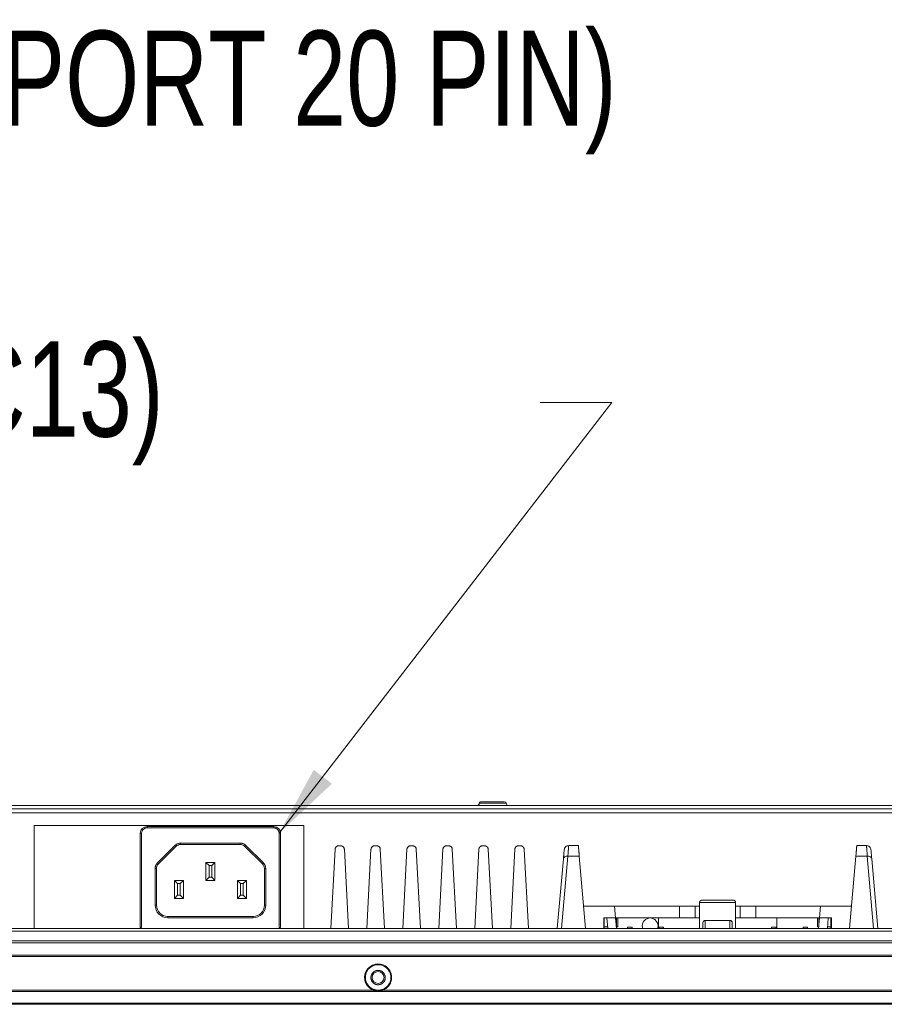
# Model space of a CAD drawing. Header units: millimetres. Extents: x 9 to 550, y 15 to 417.
# Tile 4 of 39: x 71 to 110, y 117 to 161. Entities that reach past the tile are written whole.
import ezdxf

# ---------------------------------------------------------------- set-up
doc = ezdxf.new("R2010")
doc.units = ezdxf.units.MM
doc.styles.add('SLDTEXTSTYLE0', font='TXT', dxfattribs={"width": 0.75})

msp = doc.modelspace()

# ---------------------------------------------------------------- linework, layer by layer
at = {"color": 7, "linetype": 'Continuous', "lineweight": 0}
for p, q in [((82.805, 124.719), (97.594, 143.901)), ((97.594, 143.901), (94.419, 143.901))]:
    msp.add_line(p, q, dxfattribs=at)
at = {"color": 7, "linetype": 'Continuous', "lineweight": 15}
for p, q in [((63.267, 125.959), (141.343, 125.959)), ((65.225, 125.805), (139.385, 125.805)), ((65.312, 125.628), (139.298, 125.628)), ((83.905, 125.059), (71.905, 125.059)), ((71.905, 125.059), (71.905, 120.479)), ((76.925, 124.959), (76.925, 125.019)), ((82.565, 125.019), (76.925, 125.019)), ((82.565, 124.959), (76.925, 124.959)), ((82.565, 124.959), (82.565, 125.019)), ((83.905, 120.479), (83.905, 125.059)), ((76.685, 124.719), (76.625, 124.719)), ((76.625, 124.719), (76.625, 120.519)), ((76.685, 124.719), (76.685, 120.519)), ((82.805, 120.519), (82.805, 124.719)), ((82.865, 124.719), (82.805, 124.719)), ((82.865, 120.519), (82.865, 124.719)), ((78.165, 124.174), (77.391, 123.399)), ((78.207, 124.131), (77.433, 123.357)), ((81.071, 124.279), (78.419, 124.279)), ((78.419, 124.279), (78.419, 124.219)), ((81.071, 124.219), (78.419, 124.219)), ((81.071, 124.279), (81.071, 124.219)), ((81.283, 124.131), (82.057, 123.357)), ((82.1, 123.399), (81.325, 124.174)), ((85.447, 124.159), (85.544, 124.159)), ((87.047, 124.159), (87.144, 124.159)), ((88.647, 124.159), (88.744, 124.159)), ((90.247, 124.159), (90.344, 124.159)), ((91.847, 124.159), (91.944, 124.159)), ((93.447, 124.159), (93.544, 124.159)), ((95.681, 124.168), (96.113, 124.168)), ((108.497, 124.168), (108.929, 124.168)), ((85.288, 124.007), (85.103, 120.479)), ((85.888, 120.479), (85.703, 124.007)), ((86.888, 124.007), (86.703, 120.479)), ((87.488, 120.479), (87.303, 124.007)), ((88.488, 124.007), (88.303, 120.479)), ((89.088, 120.479), (88.903, 124.007)), ((90.088, 124.007), (89.903, 120.479)), ((90.688, 120.479), (90.503, 124.007)), ((91.688, 124.007), (91.503, 120.479)), ((92.288, 120.479), (92.103, 124.007)), ((93.288, 124.007), (93.103, 120.479)), ((93.888, 120.479), (93.703, 124.007)), ((95.364, 120.479), (95.646, 123.706)), ((96.154, 123.706), (95.646, 123.706)), ((96.436, 120.479), (96.154, 123.706)), ((108.174, 120.479), (108.457, 123.706)), ((108.964, 123.706), (108.457, 123.706)), ((108.964, 123.706), (109.247, 120.479)), ((79.945, 123.419), (79.545, 123.419)), ((79.685, 123.279), (79.545, 123.419)), ((79.545, 123.419), (79.545, 122.619)), ((79.685, 123.279), (79.685, 122.759)), ((79.805, 123.279), (79.685, 123.279)), ((79.945, 123.419), (79.805, 123.279)), ((79.805, 123.279), (79.805, 122.759)), ((79.945, 123.419), (79.945, 122.619)), ((95.175, 120.479), (95.447, 123.581)), ((109.435, 120.479), (109.164, 123.581)), ((77.285, 123.145), (77.285, 121.519)), ((77.285, 123.145), (77.345, 123.145)), ((77.345, 123.145), (77.345, 121.519)), ((79.685, 122.759), (79.545, 122.619)), ((79.685, 122.759), (79.805, 122.759)), ((79.945, 122.619), (79.805, 122.759)), ((82.145, 123.145), (82.145, 121.519)), ((82.205, 123.145), (82.145, 123.145)), ((82.205, 121.519), (82.205, 123.145)), ((78.545, 122.619), (78.145, 122.619)), ((78.285, 122.479), (78.145, 122.619)), ((78.145, 122.619), (78.145, 121.819)), ((78.285, 122.479), (78.285, 121.959)), ((78.405, 122.479), (78.285, 122.479)), ((78.545, 122.619), (78.405, 122.479)), ((78.405, 122.479), (78.405, 121.959)), ((78.545, 122.619), (78.545, 121.819)), ((79.945, 122.619), (79.545, 122.619)), ((80.945, 122.619), (80.945, 121.819)), ((80.945, 122.619), (81.085, 122.479)), ((81.345, 122.619), (80.945, 122.619)), ((81.085, 122.479), (81.085, 121.959)), ((81.205, 122.479), (81.085, 122.479)), ((81.345, 122.619), (81.205, 122.479)), ((81.205, 122.479), (81.205, 121.959)), ((81.345, 122.619), (81.345, 121.819)), ((78.285, 121.959), (78.145, 121.819)), ((78.285, 121.959), (78.405, 121.959)), ((78.545, 121.819), (78.405, 121.959)), ((81.085, 121.959), (80.945, 121.819)), ((81.205, 121.959), (81.085, 121.959)), ((81.345, 121.819), (81.205, 121.959)), ((77.345, 121.519), (77.285, 121.519)), ((78.545, 121.819), (78.145, 121.819)), ((81.345, 121.819), (80.945, 121.819)), ((82.145, 121.519), (82.205, 121.519)), ((96.348, 121.479), (97.723, 121.479)), ((97.768, 120.959), (97.723, 121.479)), ((97.723, 121.479), (100.605, 121.479)), ((100.605, 120.959), (100.605, 121.479)), ((100.605, 121.479), (101.305, 121.479)), ((101.305, 121.479), (101.305, 120.959)), ((101.305, 121.479), (101.505, 121.479)), ((103.105, 121.639), (101.505, 121.639)), ((101.505, 120.479), (101.505, 121.639)), ((103.005, 121.739), (101.605, 121.739)), ((103.105, 120.479), (103.105, 121.639)), ((103.105, 121.479), (103.305, 121.479)), ((103.305, 120.959), (103.305, 121.479)), ((103.305, 121.479), (104.005, 121.479)), ((104.005, 120.959), (104.005, 121.479)), ((104.005, 121.479), (106.887, 121.479)), ((106.887, 121.479), (106.842, 120.959)), ((106.887, 121.479), (108.262, 121.479)), ((77.845, 120.959), (77.845, 121.019)), ((81.645, 121.019), (77.845, 121.019)), ((81.645, 121.019), (81.645, 120.959)), ((77.845, 120.959), (81.645, 120.959)), ((97.245, 120.959), (97.768, 120.959)), ((97.245, 120.479), (97.245, 120.959)), ((97.264, 120.479), (97.264, 120.959)), ((97.38, 120.959), (97.422, 120.479)), ((97.81, 120.479), (97.768, 120.959)), ((100.605, 120.959), (97.768, 120.959)), ((97.805, 120.558), (97.805, 120.959)), ((97.84, 120.559), (97.864, 120.559)), ((97.864, 120.559), (97.864, 120.959)), ((98.505, 120.539), (98.305, 120.539)), ((98.305, 120.479), (98.305, 120.539)), ((98.505, 120.479), (98.505, 120.539)), ((99.675, 120.479), (99.675, 120.959)), ((99.905, 120.539), (99.705, 120.539)), ((99.705, 120.479), (99.705, 120.539)), ((99.905, 120.479), (99.905, 120.539)), ((100.605, 120.959), (101.305, 120.959)), ((101.305, 120.959), (101.505, 120.959)), ((101.655, 120.479), (101.655, 120.739)), ((102.855, 120.839), (101.755, 120.839)), ((101.755, 120.829), (101.755, 120.479)), ((102.855, 120.829), (101.755, 120.829)), ((102.855, 120.829), (102.855, 120.839)), ((102.855, 120.479), (102.855, 120.829)), ((102.955, 120.739), (102.955, 120.479)), ((103.105, 120.959), (103.305, 120.959)), ((103.305, 120.959), (104.005, 120.959)), ((106.842, 120.959), (104.005, 120.959)), ((104.905, 120.539), (104.705, 120.539)), ((104.705, 120.479), (104.705, 120.539)), ((104.905, 120.479), (104.905, 120.539)), ((104.935, 120.479), (104.935, 120.959)), ((106.305, 120.539), (106.105, 120.539)), ((106.105, 120.479), (106.105, 120.539)), ((106.305, 120.479), (106.305, 120.539)), ((106.746, 120.959), (106.746, 120.559)), ((106.746, 120.559), (106.77, 120.559)), ((106.842, 120.959), (106.8, 120.479)), ((106.805, 120.959), (106.805, 120.558)), ((106.842, 120.959), (107.365, 120.959)), ((107.23, 120.959), (107.188, 120.479)), ((107.346, 120.959), (107.346, 120.479)), ((107.365, 120.959), (107.365, 120.479)), ((65.44, 120.367), (139.17, 120.367)), ((65.585, 120.479), (139.025, 120.479)), ((76.685, 120.519), (76.625, 120.519)), ((82.805, 120.519), (82.865, 120.519)), ((162.789, 119.933), (45.636, 119.933)), ((45.659, 119.842), (162.789, 119.842)), ((45.539, 119.229), (163.081, 119.229)), ((45.625, 119.289), (163.081, 119.289)), ((58.41, 117.682), (87.205, 117.682)), ((58.604, 117.731), (87.006, 117.731)), ((87.205, 117.682), (117.406, 117.682)), ((87.404, 117.731), (117.206, 117.731)), ((163.081, 117.15), (41.529, 117.15)), ((41.529, 117.105), (163.081, 117.105))]:
    msp.add_line(p, q, dxfattribs=at)
at = {"color": 8, "linetype": 'Continuous', "lineweight": 15}
for p, q in [((91.705, 126.059), (92.861, 126.059)), ((92.861, 126.059), (92.905, 126.059))]:
    msp.add_line(p, q, dxfattribs=at)
at = {"color": 7, "linetype": 'Continuous', "lineweight": 15, "flags": 128}
for points in [[(78.165, 124.174), (78.173, 124.165), (78.181, 124.157), (78.188, 124.15), (78.195, 124.144), (78.2, 124.138), (78.204, 124.134), (78.206, 124.132), (78.207, 124.131)], [(81.325, 124.174), (81.317, 124.165), (81.309, 124.157), (81.302, 124.15), (81.295, 124.144), (81.29, 124.138), (81.286, 124.134), (81.284, 124.132), (81.283, 124.131)], [(77.391, 123.399), (77.399, 123.391), (77.407, 123.383), (77.414, 123.376), (77.421, 123.369), (77.426, 123.364), (77.43, 123.36), (77.432, 123.358), (77.433, 123.357)], [(82.057, 123.357), (82.058, 123.358), (82.061, 123.36), (82.064, 123.364), (82.07, 123.369), (82.076, 123.376), (82.083, 123.383), (82.091, 123.391), (82.1, 123.399)], [(87.006, 117.731), (87.008, 117.736), (87.009, 117.741), (87.011, 117.745), (87.012, 117.749), (87.014, 117.753), (87.015, 117.757), (87.016, 117.76), (87.017, 117.763)], [(87.393, 117.763), (87.394, 117.76), (87.395, 117.757), (87.397, 117.753), (87.398, 117.749), (87.399, 117.745), (87.401, 117.741), (87.403, 117.736), (87.404, 117.731)]]:
    msp.add_lwpolyline(points, dxfattribs=at)
at = {"color": 7, "linetype": 'Continuous', "lineweight": 15}
msp.add_circle((87.205, 118.299), 0.265, dxfattribs=at)
for centre, radius, start, end in [((91.605, 126.059), 0.1, 270, 0), ((91.765, 126.059), 0.06, 90, 180), ((92.845, 126.059), 0.06, 0, 90), ((93.005, 126.059), 0.1, 180, 270), ((76.925, 124.719), 0.3, 90, 180), ((82.565, 124.719), 0.3, 0, 90), ((78.419, 123.919), 0.3, 90, 135), ((81.071, 123.919), 0.3, 45, 90), ((77.645, 123.145), 0.3, 135, 180), ((81.845, 123.145), 0.3, 0, 45), ((77.845, 121.519), 0.5, 180, 270), ((81.645, 121.519), 0.5, 270, 0), ((99.305, 120.599), 0.35, 339.6035, 200.0986), ((101.755, 120.739), 0.1, 90, 180), ((87.205, 118.299), 0.568, 289.329, 250.671)]:
    msp.add_arc(centre, radius, start, end, dxfattribs=at)
for points, knots in [([(92.806, 126.119), (92.802, 126.119), (92.794, 126.119), (92.78, 126.119), (92.763, 126.119), (92.74, 126.119), (92.711, 126.119), (92.679, 126.119), (92.631, 126.119), (92.577, 126.119), (92.52, 126.119), (92.46, 126.119), (92.384, 126.119), (92.307, 126.119), (92.247, 126.119), (92.19, 126.119), (92.122, 126.119), (92.032, 126.119), (91.955, 126.119), (91.894, 126.119), (91.835, 126.119), (91.791, 126.119), (91.772, 126.119), (91.767, 126.119), (91.765, 126.119), (91.765, 126.119), (91.765, 126.119)], [0, 0, 0, 0, 0.020233, 0.040467, 0.0607, 0.090998, 0.121291, 0.153679, 0.185793, 0.250162, 0.28255, 0.314663, 0.379032, 0.439653, 0.469858, 0.50026, 0.555723, 0.611006, 0.698608, 0.742776, 0.787175, 0.896159, 0.947959, 0.973885, 0.988932, 1, 1, 1, 1]), ([(76.925, 124.959), (76.919, 124.959), (76.906, 124.959), (76.888, 124.956), (76.869, 124.953), (76.851, 124.948), (76.824, 124.938), (76.791, 124.92), (76.754, 124.89), (76.724, 124.853), (76.702, 124.812), (76.688, 124.766), (76.686, 124.735), (76.685, 124.719)], [0, 0, 0, 0, 0.050317, 0.100189, 0.149926, 0.199844, 0.250251, 0.375069, 0.500166, 0.624984, 0.750082, 0.87497, 1, 1, 1, 1]), ([(82.805, 124.719), (82.805, 124.727), (82.805, 124.742), (82.801, 124.764), (82.796, 124.786), (82.786, 124.816), (82.767, 124.852), (82.736, 124.89), (82.698, 124.921), (82.655, 124.943), (82.61, 124.957), (82.58, 124.958), (82.565, 124.959)], [0, 0, 0, 0, 0.06027, 0.120035, 0.179835, 0.240208, 0.370027, 0.500131, 0.62995, 0.760054, 0.879957, 1, 1, 1, 1]), ([(78.165, 124.174), (78.172, 124.18), (78.185, 124.193), (78.208, 124.211), (78.231, 124.226), (78.256, 124.24), (78.287, 124.255), (78.326, 124.268), (78.372, 124.277), (78.404, 124.278), (78.419, 124.279)], [0, 0, 0, 0, 0.100585, 0.200266, 0.299663, 0.399404, 0.50011, 0.66714, 0.832802, 1, 1, 1, 1]), ([(81.071, 124.279), (81.08, 124.279), (81.099, 124.278), (81.127, 124.275), (81.155, 124.27), (81.182, 124.262), (81.215, 124.25), (81.251, 124.232), (81.291, 124.206), (81.314, 124.184), (81.325, 124.174)], [0, 0, 0, 0, 0.100585, 0.200266, 0.299663, 0.399404, 0.50011, 0.66714, 0.832802, 1, 1, 1, 1]), ([(85.288, 124.007), (85.288, 124.014), (85.289, 124.026), (85.293, 124.043), (85.299, 124.059), (85.305, 124.073), (85.313, 124.086), (85.321, 124.097), (85.329, 124.107), (85.342, 124.12), (85.361, 124.135), (85.389, 124.149), (85.418, 124.158), (85.438, 124.159), (85.447, 124.159)], [0, 0, 0, 0, 0.0777409, 0.1511459, 0.2202147, 0.2849468, 0.3453423, 0.4014011, 0.4531234, 0.5005099, 0.6302109, 0.7566749, 0.8799284, 1, 1, 1, 1]), ([(85.544, 124.159), (85.549, 124.159), (85.56, 124.159), (85.577, 124.156), (85.594, 124.151), (85.61, 124.145), (85.625, 124.137), (85.64, 124.127), (85.656, 124.114), (85.671, 124.097), (85.687, 124.073), (85.699, 124.043), (85.702, 124.02), (85.703, 124.007)], [0, 0, 0, 0, 0.06829, 0.137619, 0.207993, 0.279418, 0.351898, 0.425439, 0.500045, 0.599082, 0.71543, 0.849076, 1, 1, 1, 1]), ([(86.888, 124.007), (86.888, 124.014), (86.889, 124.026), (86.893, 124.043), (86.899, 124.059), (86.905, 124.073), (86.913, 124.086), (86.921, 124.097), (86.929, 124.107), (86.942, 124.12), (86.961, 124.135), (86.989, 124.149), (87.018, 124.158), (87.038, 124.159), (87.047, 124.159)], [0, 0, 0, 0, 0.0777409, 0.1511459, 0.2202147, 0.2849468, 0.3453423, 0.4014011, 0.4531234, 0.5005099, 0.6302109, 0.7566749, 0.8799284, 1, 1, 1, 1]), ([(87.144, 124.159), (87.149, 124.159), (87.16, 124.159), (87.177, 124.156), (87.194, 124.151), (87.21, 124.145), (87.225, 124.137), (87.24, 124.127), (87.256, 124.114), (87.271, 124.097), (87.287, 124.073), (87.299, 124.043), (87.302, 124.02), (87.303, 124.007)], [0, 0, 0, 0, 0.06829, 0.137619, 0.207993, 0.279418, 0.351898, 0.425439, 0.500045, 0.599082, 0.71543, 0.849076, 1, 1, 1, 1]), ([(88.488, 124.007), (88.488, 124.014), (88.489, 124.026), (88.493, 124.043), (88.499, 124.059), (88.505, 124.073), (88.513, 124.086), (88.521, 124.097), (88.529, 124.107), (88.542, 124.12), (88.561, 124.135), (88.589, 124.149), (88.618, 124.158), (88.638, 124.159), (88.647, 124.159)], [0, 0, 0, 0, 0.0777409, 0.1511459, 0.2202147, 0.2849468, 0.3453423, 0.4014011, 0.4531234, 0.5005099, 0.6302109, 0.7566749, 0.8799284, 1, 1, 1, 1]), ([(88.744, 124.159), (88.749, 124.159), (88.76, 124.159), (88.777, 124.156), (88.794, 124.151), (88.81, 124.145), (88.825, 124.137), (88.84, 124.127), (88.856, 124.114), (88.871, 124.097), (88.887, 124.073), (88.899, 124.043), (88.902, 124.02), (88.903, 124.007)], [0, 0, 0, 0, 0.06829, 0.137619, 0.207993, 0.279418, 0.351898, 0.425439, 0.500045, 0.599082, 0.71543, 0.849076, 1, 1, 1, 1]), ([(90.088, 124.007), (90.088, 124.014), (90.089, 124.026), (90.093, 124.043), (90.099, 124.059), (90.105, 124.073), (90.113, 124.086), (90.121, 124.097), (90.129, 124.107), (90.142, 124.12), (90.161, 124.135), (90.189, 124.149), (90.218, 124.158), (90.238, 124.159), (90.247, 124.159)], [0, 0, 0, 0, 0.077741, 0.151146, 0.220215, 0.284947, 0.345342, 0.401401, 0.453123, 0.50051, 0.630211, 0.756675, 0.879928, 1, 1, 1, 1]), ([(90.344, 124.159), (90.349, 124.159), (90.36, 124.159), (90.377, 124.156), (90.394, 124.151), (90.41, 124.145), (90.425, 124.137), (90.44, 124.127), (90.456, 124.114), (90.471, 124.097), (90.487, 124.073), (90.499, 124.043), (90.502, 124.02), (90.503, 124.007)], [0, 0, 0, 0, 0.06829, 0.137619, 0.207993, 0.279418, 0.351898, 0.425439, 0.500045, 0.599082, 0.71543, 0.849076, 1, 1, 1, 1]), ([(91.688, 124.007), (91.688, 124.014), (91.689, 124.026), (91.693, 124.043), (91.699, 124.059), (91.705, 124.073), (91.713, 124.086), (91.721, 124.097), (91.729, 124.107), (91.742, 124.12), (91.761, 124.135), (91.789, 124.149), (91.818, 124.158), (91.838, 124.159), (91.847, 124.159)], [0, 0, 0, 0, 0.077741, 0.151146, 0.220215, 0.284947, 0.345342, 0.401401, 0.453123, 0.50051, 0.630211, 0.756675, 0.879928, 1, 1, 1, 1]), ([(91.944, 124.159), (91.949, 124.159), (91.96, 124.159), (91.977, 124.156), (91.994, 124.151), (92.01, 124.145), (92.025, 124.137), (92.04, 124.127), (92.056, 124.114), (92.071, 124.097), (92.087, 124.073), (92.099, 124.043), (92.102, 124.02), (92.103, 124.007)], [0, 0, 0, 0, 0.06829, 0.137619, 0.207993, 0.279418, 0.351898, 0.425439, 0.500045, 0.599082, 0.71543, 0.849076, 1, 1, 1, 1]), ([(93.288, 124.007), (93.288, 124.014), (93.289, 124.026), (93.293, 124.043), (93.299, 124.059), (93.305, 124.073), (93.313, 124.086), (93.321, 124.097), (93.329, 124.107), (93.342, 124.12), (93.361, 124.135), (93.389, 124.149), (93.418, 124.158), (93.438, 124.159), (93.447, 124.159)], [0, 0, 0, 0, 0.077741, 0.151146, 0.220215, 0.284947, 0.345342, 0.401401, 0.453123, 0.50051, 0.630211, 0.756675, 0.879928, 1, 1, 1, 1]), ([(93.544, 124.159), (93.549, 124.159), (93.56, 124.159), (93.577, 124.156), (93.594, 124.151), (93.61, 124.145), (93.625, 124.137), (93.64, 124.127), (93.656, 124.114), (93.671, 124.097), (93.687, 124.073), (93.699, 124.043), (93.702, 124.02), (93.703, 124.007)], [0, 0, 0, 0, 0.06829, 0.137619, 0.207993, 0.279418, 0.351898, 0.425439, 0.500045, 0.599082, 0.71543, 0.849076, 1, 1, 1, 1]), ([(95.482, 123.985), (95.486, 124.034), (95.51, 124.082), (95.583, 124.149), (95.632, 124.168), (95.681, 124.168)], [0, 0, 0, 0, 0.5, 0.5, 1, 1, 1, 1]), ([(95.646, 123.706), (95.647, 123.72), (95.649, 123.746), (95.652, 123.784), (95.655, 123.82), (95.657, 123.854), (95.66, 123.886), (95.662, 123.917), (95.664, 123.946), (95.666, 123.973), (95.668, 123.999), (95.67, 124.022), (95.672, 124.044), (95.673, 124.064), (95.675, 124.083), (95.676, 124.099), (95.677, 124.114), (95.678, 124.127), (95.679, 124.138), (95.68, 124.147), (95.68, 124.155), (95.681, 124.161), (95.681, 124.165), (95.681, 124.167), (95.681, 124.168), (95.681, 124.168)], [0, 0, 0, 0, 0.045747, 0.091287, 0.136621, 0.181748, 0.226669, 0.271384, 0.315892, 0.360194, 0.40429, 0.44818, 0.491863, 0.535341, 0.578612, 0.621677, 0.664536, 0.70719, 0.749637, 0.791878, 0.833914, 0.875744, 0.917368, 0.958787, 1, 1, 1, 1]), ([(96.154, 123.706), (96.152, 123.719), (96.15, 123.745), (96.147, 123.782), (96.144, 123.817), (96.141, 123.849), (96.138, 123.88), (96.136, 123.91), (96.133, 123.937), (96.131, 123.963), (96.129, 123.986), (96.127, 124.009), (96.125, 124.029), (96.123, 124.055), (96.12, 124.085), (96.118, 124.114), (96.116, 124.138), (96.114, 124.155), (96.113, 124.166), (96.113, 124.167), (96.113, 124.168)], [0, 0, 0, 0, 0.044922, 0.089252, 0.13299, 0.176138, 0.218695, 0.260661, 0.302036, 0.342821, 0.383016, 0.422621, 0.461636, 0.500063, 0.581461, 0.663626, 0.74656, 0.830265, 0.914744, 1, 1, 1, 1]), ([(108.457, 123.706), (108.458, 123.721), (108.461, 123.749), (108.464, 123.79), (108.468, 123.829), (108.471, 123.866), (108.474, 123.9), (108.477, 123.933), (108.479, 123.963), (108.482, 123.991), (108.484, 124.017), (108.486, 124.041), (108.488, 124.063), (108.49, 124.083), (108.491, 124.101), (108.493, 124.117), (108.494, 124.13), (108.495, 124.142), (108.496, 124.151), (108.496, 124.159), (108.497, 124.164), (108.497, 124.167), (108.497, 124.168), (108.497, 124.168)], [0, 0, 0, 0, 0.049822, 0.099006, 0.147613, 0.195703, 0.24334, 0.290591, 0.337522, 0.384201, 0.430698, 0.477084, 0.52343, 0.569806, 0.616284, 0.662934, 0.709827, 0.757029, 0.80461, 0.852635, 0.901167, 0.950269, 1, 1, 1, 1]), ([(108.929, 124.168), (108.929, 124.168), (108.929, 124.167), (108.929, 124.164), (108.93, 124.159), (108.93, 124.152), (108.931, 124.143), (108.932, 124.132), (108.933, 124.118), (108.934, 124.103), (108.935, 124.085), (108.937, 124.065), (108.939, 124.043), (108.94, 124.019), (108.942, 123.993), (108.945, 123.964), (108.947, 123.934), (108.95, 123.901), (108.952, 123.866), (108.955, 123.83), (108.958, 123.791), (108.961, 123.75), (108.963, 123.721), (108.964, 123.706)], [0, 0, 0, 0, 0.045148, 0.090543, 0.136184, 0.182072, 0.228208, 0.27459, 0.321219, 0.368095, 0.415219, 0.462589, 0.510207, 0.558073, 0.606186, 0.654546, 0.703153, 0.752009, 0.801112, 0.850462, 0.90006, 0.949906, 1, 1, 1, 1]), ([(108.929, 124.168), (108.979, 124.168), (109.028, 124.149), (109.101, 124.082), (109.124, 124.034), (109.128, 123.985)], [0, 0, 0, 0, 0.5, 0.5, 1, 1, 1, 1]), ([(95.447, 123.581), (95.448, 123.594), (95.45, 123.619), (95.453, 123.654), (95.456, 123.688), (95.459, 123.721), (95.463, 123.767), (95.468, 123.824), (95.473, 123.882), (95.477, 123.928), (95.48, 123.958), (95.481, 123.974), (95.482, 123.984), (95.482, 123.985), (95.482, 123.985)], [0, 0, 0, 0, 0.049617, 0.099116, 0.148571, 0.198055, 0.247644, 0.37378, 0.500013, 0.62615, 0.752383, 0.834916, 0.917341, 1, 1, 1, 1]), ([(95.646, 123.706), (95.596, 123.709), (95.546, 123.697), (95.473, 123.651), (95.45, 123.617), (95.447, 123.581)], [0, 0, 0, 0, 0.5, 0.5, 1, 1, 1, 1]), ([(108.964, 123.706), (109.015, 123.709), (109.065, 123.697), (109.138, 123.651), (109.161, 123.617), (109.164, 123.581)], [0, 0, 0, 0, 0.5, 0.5, 1, 1, 1, 1]), ([(109.164, 123.581), (109.153, 123.709), (109.144, 123.811), (109.132, 123.949), (109.128, 123.985), (109.128, 123.985)], [0, 0, 0, 0, 0.5, 0.5, 1, 1, 1, 1]), ([(77.285, 123.145), (77.285, 123.154), (77.286, 123.173), (77.289, 123.201), (77.295, 123.229), (77.302, 123.256), (77.314, 123.289), (77.332, 123.325), (77.358, 123.365), (77.38, 123.388), (77.391, 123.399)], [0, 0, 0, 0, 0.100585, 0.200266, 0.299663, 0.399404, 0.50011, 0.66714, 0.832802, 1, 1, 1, 1]), ([(82.1, 123.399), (82.106, 123.393), (82.119, 123.379), (82.137, 123.357), (82.152, 123.333), (82.166, 123.309), (82.181, 123.277), (82.194, 123.238), (82.203, 123.192), (82.205, 123.161), (82.205, 123.145)], [0, 0, 0, 0, 0.1005855, 0.2002658, 0.2996628, 0.3994039, 0.5001099, 0.6671402, 0.8328019, 1, 1, 1, 1]), ([(77.285, 121.519), (77.285, 121.371), (77.344, 121.228), (77.554, 121.018), (77.697, 120.959), (77.845, 120.959)], [0, 0, 0, 0, 0.5, 0.5, 1, 1, 1, 1]), ([(81.645, 120.959), (81.794, 120.959), (81.936, 121.018), (82.146, 121.228), (82.205, 121.371), (82.205, 121.519)], [0, 0, 0, 0, 0.5, 0.5, 1, 1, 1, 1]), ([(101.505, 121.639), (101.505, 121.643), (101.506, 121.65), (101.507, 121.661), (101.51, 121.672), (101.515, 121.683), (101.521, 121.693), (101.528, 121.702), (101.537, 121.713), (101.55, 121.723), (101.566, 121.732), (101.585, 121.738), (101.598, 121.739), (101.605, 121.739)], [0, 0, 0, 0, 0.05708, 0.115902, 0.177131, 0.241355, 0.309085, 0.380756, 0.456736, 0.575739, 0.716336, 0.834895, 1, 1, 1, 1]), ([(103.105, 121.639), (103.105, 121.643), (103.105, 121.65), (103.103, 121.661), (103.1, 121.672), (103.095, 121.683), (103.09, 121.693), (103.083, 121.702), (103.073, 121.713), (103.06, 121.723), (103.044, 121.732), (103.025, 121.738), (103.013, 121.739), (103.005, 121.739)], [0, 0, 0, 0, 0.05708, 0.115902, 0.177131, 0.241355, 0.309085, 0.380756, 0.456736, 0.575739, 0.716336, 0.834894, 1, 1, 1, 1]), ([(97.415, 120.559), (97.365, 120.559), (97.315, 120.559), (97.264, 120.559), (97.264, 120.559)], [0, 0, 0, 0, 0.991446, 1, 1, 1, 1]), ([(101.755, 120.829), (101.729, 120.829), (101.703, 120.819), (101.666, 120.786), (101.655, 120.762), (101.655, 120.739)], [0, 0, 0, 0, 0.5, 0.5, 1, 1, 1, 1]), ([(102.855, 120.839), (102.881, 120.839), (102.907, 120.828), (102.944, 120.791), (102.955, 120.765), (102.955, 120.739)], [0, 0, 0, 0, 0.5, 0.5, 1, 1, 1, 1]), ([(102.955, 120.739), (102.955, 120.762), (102.944, 120.786), (102.907, 120.819), (102.881, 120.829), (102.855, 120.829)], [0, 0, 0, 0, 0.5, 0.5, 1, 1, 1, 1]), ([(107.346, 120.559), (107.346, 120.559), (107.296, 120.559), (107.245, 120.559), (107.195, 120.559)], [0, 0, 0, 0, 0.008554, 1, 1, 1, 1]), ([(86.746, 117.91), (86.739, 117.919), (86.725, 117.936), (86.706, 117.962), (86.689, 117.989), (86.673, 118.017), (86.659, 118.046), (86.646, 118.076), (86.624, 118.135), (86.603, 118.226), (86.601, 118.349), (86.624, 118.471), (86.67, 118.582), (86.734, 118.68), (86.814, 118.761), (86.908, 118.826), (87.015, 118.874), (87.132, 118.901), (87.255, 118.903), (87.377, 118.88), (87.471, 118.842), (87.538, 118.801), (87.584, 118.768), (87.627, 118.73), (87.652, 118.702), (87.664, 118.688)], [0, 0, 0, 0, 0.017294, 0.03446, 0.051549, 0.06861, 0.085694, 0.102851, 0.12013, 0.185081, 0.250088, 0.315039, 0.380046, 0.440002, 0.500014, 0.55997, 0.619983, 0.684933, 0.749941, 0.814891, 0.879898, 0.910027, 0.939907, 0.969808, 1, 1, 1, 1]), ([(86.886, 118.299), (86.886, 118.307), (86.886, 118.324), (86.89, 118.348), (86.894, 118.372), (86.901, 118.395), (86.909, 118.416), (86.918, 118.437), (86.929, 118.456), (86.94, 118.475), (86.953, 118.492), (86.966, 118.508), (86.98, 118.523), (86.995, 118.536), (87.01, 118.548), (87.025, 118.56), (87.04, 118.57), (87.056, 118.578), (87.072, 118.586), (87.088, 118.593), (87.103, 118.598), (87.119, 118.603), (87.134, 118.607), (87.149, 118.61), (87.163, 118.612), (87.178, 118.614), (87.192, 118.615), (87.201, 118.615), (87.205, 118.615)], [0, 0, 0, 0, 0.05019, 0.099421, 0.147694, 0.195014, 0.241383, 0.286804, 0.331281, 0.374816, 0.417411, 0.45907, 0.499795, 0.539589, 0.578453, 0.616389, 0.653401, 0.68949, 0.724658, 0.758907, 0.792238, 0.824654, 0.856155, 0.886744, 0.916422, 0.94519, 0.973049, 1, 1, 1, 1]), ([(87.205, 118.615), (87.214, 118.615), (87.231, 118.614), (87.258, 118.611), (87.286, 118.605), (87.314, 118.596), (87.343, 118.584), (87.373, 118.568), (87.401, 118.549), (87.429, 118.525), (87.454, 118.497), (87.477, 118.464), (87.497, 118.428), (87.512, 118.388), (87.522, 118.345), (87.524, 118.314), (87.525, 118.299)], [0, 0, 0, 0, 0.050784, 0.104701, 0.16176, 0.221968, 0.285336, 0.351875, 0.421596, 0.494513, 0.57064, 0.649992, 0.732586, 0.81844, 0.907571, 1, 1, 1, 1]), ([(87.664, 118.688), (87.672, 118.678), (87.687, 118.66), (87.708, 118.631), (87.727, 118.6), (87.75, 118.557), (87.774, 118.501), (87.794, 118.43), (87.806, 118.357), (87.809, 118.26), (87.791, 118.14), (87.746, 118.027), (87.694, 117.945), (87.647, 117.888), (87.593, 117.837), (87.534, 117.794), (87.471, 117.757), (87.427, 117.74), (87.404, 117.731)], [0, 0, 0, 0, 0.030884, 0.061647, 0.092398, 0.123247, 0.186654, 0.25015, 0.313558, 0.377054, 0.500027, 0.623, 0.686407, 0.749904, 0.813311, 0.876807, 0.938336, 1, 1, 1, 1]), ([(87.006, 117.731), (86.996, 117.735), (86.976, 117.742), (86.947, 117.755), (86.918, 117.77), (86.891, 117.786), (86.858, 117.807), (86.821, 117.835), (86.781, 117.871), (86.758, 117.897), (86.746, 117.91)], [0, 0, 0, 0, 0.100345, 0.20024, 0.299968, 0.39981, 0.50005, 0.666695, 0.832907, 1, 1, 1, 1]), ([(87.205, 117.976), (87.197, 117.976), (87.18, 117.977), (87.154, 117.98), (87.128, 117.985), (87.102, 117.993), (87.075, 118.003), (87.049, 118.016), (87.023, 118.032), (86.998, 118.051), (86.975, 118.073), (86.953, 118.098), (86.934, 118.126), (86.917, 118.156), (86.903, 118.189), (86.893, 118.224), (86.886, 118.261), (86.886, 118.286), (86.886, 118.299)], [0, 0, 0, 0, 0.049255, 0.100305, 0.153145, 0.20777, 0.264175, 0.322353, 0.382298, 0.444003, 0.50746, 0.572662, 0.639599, 0.708264, 0.778646, 0.850737, 0.924525, 1, 1, 1, 1]), ([(87.525, 118.299), (87.525, 118.291), (87.524, 118.274), (87.522, 118.249), (87.517, 118.224), (87.511, 118.201), (87.503, 118.178), (87.493, 118.156), (87.482, 118.136), (87.47, 118.116), (87.457, 118.098), (87.443, 118.081), (87.428, 118.066), (87.412, 118.052), (87.395, 118.039), (87.379, 118.027), (87.361, 118.017), (87.344, 118.007), (87.326, 118), (87.308, 117.993), (87.291, 117.988), (87.273, 117.983), (87.256, 117.98), (87.239, 117.978), (87.222, 117.976), (87.211, 117.976), (87.205, 117.976)], [0, 0, 0, 0, 0.05051, 0.100271, 0.149279, 0.197533, 0.245029, 0.291763, 0.337733, 0.382936, 0.42737, 0.471032, 0.513919, 0.55603, 0.597361, 0.63791, 0.677676, 0.716656, 0.754849, 0.792252, 0.828864, 0.864683, 0.899708, 0.933936, 0.967367, 1, 1, 1, 1]), ([(87.205, 117.682), (87.189, 117.686), (87.157, 117.693), (87.107, 117.701), (87.065, 117.709), (87.032, 117.721), (87.015, 117.728), (87.006, 117.731)], [0, 0, 0, 0, 0.242969, 0.48639, 0.734291, 0.859545, 1, 1, 1, 1]), ([(87.205, 117.733), (87.194, 117.733), (87.173, 117.733), (87.141, 117.736), (87.114, 117.739), (87.088, 117.744), (87.063, 117.749), (87.037, 117.756), (87.022, 117.761), (87.017, 117.763)], [0, 0, 0, 0, 0.1674781, 0.3347089, 0.5016177, 0.5899958, 0.7513729, 0.9132024, 1, 1, 1, 1]), ([(87.393, 117.763), (87.386, 117.76), (87.371, 117.755), (87.348, 117.749), (87.324, 117.744), (87.303, 117.74), (87.28, 117.737), (87.254, 117.735), (87.227, 117.733), (87.211, 117.733), (87.205, 117.733)], [0, 0, 0, 0, 0.124315, 0.24886, 0.373563, 0.498377, 0.580765, 0.749062, 0.901243, 1, 1, 1, 1]), ([(87.404, 117.731), (87.396, 117.728), (87.379, 117.721), (87.345, 117.709), (87.302, 117.701), (87.252, 117.694), (87.22, 117.686), (87.205, 117.682)], [0, 0, 0, 0, 0.137723, 0.261845, 0.522794, 0.773622, 1, 1, 1, 1])]:
    msp.add_open_spline(points, degree=3, knots=knots, dxfattribs=at)
msp.add_open_spline([(101.755, 120.839), (101.755, 120.839), (101.755, 120.835), (101.755, 120.829)], degree=3, dxfattribs=at)
at = {"color": 7, "linetype": 'Continuous', "lineweight": 0}
msp.add_solid([(82.805, 124.719), (85.146, 126.923), (84.341, 127.544)], dxfattribs=at)

# ---------------------------------------------------------------- texts
at = {"color": 7, "linetype": 'Continuous', "lineweight": 0, "char_height": 4.23333, "attachment_point": 1, "style": 'SLDTEXTSTYLE0'}
for s, insert in [('DISPLAYPORT (DISPLAYPORT 20 PIN)', (20.195, 160.444)), ('AC POWER INPUT (IEC C13)', (20.582, 146.61))]:
    msp.add_mtext(s, dxfattribs=dict(at, insert=insert))

doc.saveas('drawing.dxf')
